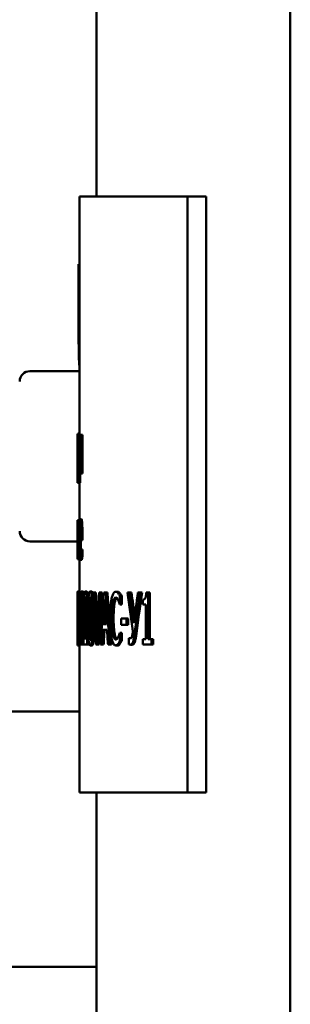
# Model space of a CAD drawing. Header units: millimetres. Extents: x -4672 to 9781, y -278 to 1426.
# Tile 19 of 28: x 1217 to 1233, y 819 to 877. Entities that reach past the tile are written whole.
import ezdxf

# ---------------------------------------------------------------- set-up
doc = ezdxf.new("R2010")
doc.units = ezdxf.units.MM
doc.header["$LTSCALE"] = 4
doc.layers.add('Видимый контур (ГОСТ)', color=7, linetype='Continuous', lineweight=50)

msp = doc.modelspace()

# ---------------------------------------------------------------- linework, layer by layer
at = {"layer": 'Видимый контур (ГОСТ)'}
for p, q in [((1221.122, 866.513), (1221.122, 893.735)), ((1232.503, 728.235), (1232.503, 893.735)), ((1220.122, 866.513), (1226.476, 866.513)), ((1220.122, 852.524), (1220.122, 866.513)), ((1226.476, 831.513), (1226.476, 866.513)), ((1226.476, 866.513), (1227.571, 866.513)), ((1227.571, 866.513), (1227.571, 831.513)), ((1220.078, 858.727), (1220.078, 862.533)), ((1220.078, 862.533), (1220.122, 862.533)), ((1217.222, 856.257), (1220.122, 856.257)), ((1220.026, 852.589), (1220.122, 852.589)), ((1220.027, 852.524), (1220.058, 852.524)), ((1220.058, 850.566), (1220.058, 852.524)), ((1220.058, 852.524), (1220.079, 852.524)), ((1220.079, 852.524), (1220.079, 850.237)), ((1220.079, 852.524), (1220.095, 852.524)), ((1220.095, 851.633), (1220.095, 852.524)), ((1220.095, 852.524), (1220.183, 852.524)), ((1220.183, 852.524), (1220.209, 852.524)), ((1220.183, 852.524), (1220.183, 850.237)), ((1220.209, 850.237), (1220.209, 852.524)), ((1220.209, 852.524), (1220.309, 852.524)), ((1220.309, 852.524), (1220.309, 850.237)), ((1220.022, 850.613), (1220.022, 852.146)), ((1220.047, 852.201), (1220.033, 852.201)), ((1220.047, 852.201), (1220.047, 850.566)), ((1220.095, 851.633), (1220.114, 851.633)), ((1220.114, 851.633), (1220.183, 851.633)), ((1220.095, 850.543), (1220.095, 851.321)), ((1220.107, 851.321), (1220.095, 851.321)), ((1220.022, 850.566), (1220.022, 849.689)), ((1220.022, 850.566), (1220.023, 850.566)), ((1220.054, 850.242), (1220.025, 850.242)), ((1220.025, 849.689), (1220.025, 850.242)), ((1220.026, 850.566), (1220.047, 850.566)), ((1220.054, 850.242), (1220.054, 849.689)), ((1220.058, 850.566), (1220.065, 850.566)), ((1220.065, 849.689), (1220.065, 850.566)), ((1220.065, 850.566), (1220.079, 850.566)), ((1220.113, 850.237), (1220.079, 850.237)), ((1220.095, 850.543), (1220.107, 850.543)), ((1220.113, 850.237), (1220.183, 850.237)), ((1220.165, 850.237), (1220.165, 849.689)), ((1220.209, 850.237), (1220.183, 850.237)), ((1220.209, 850.237), (1220.309, 850.237)), ((1220.025, 849.689), (1220.022, 849.689)), ((1220.025, 849.689), (1220.054, 849.689)), ((1220.065, 849.689), (1220.054, 849.689)), ((1220.065, 849.689), (1220.165, 849.689)), ((1220.122, 847.506), (1220.122, 849.689)), ((1220.022, 845.219), (1220.022, 847.506)), ((1220.022, 847.506), (1220.023, 847.506)), ((1220.023, 847.506), (1220.023, 845.219)), ((1220.023, 847.506), (1220.027, 847.506)), ((1220.027, 846.614), (1220.027, 847.506)), ((1220.027, 847.506), (1220.062, 847.506)), ((1220.062, 847.506), (1220.075, 847.506)), ((1220.062, 847.506), (1220.062, 845.219)), ((1220.075, 845.219), (1220.075, 847.506)), ((1220.075, 847.506), (1220.124, 847.506)), ((1220.145, 847.57), (1220.245, 847.57)), ((1220.119, 847.074), (1220.17, 847.074)), ((1217.222, 846.257), (1220.022, 846.257)), ((1220.027, 846.614), (1220.032, 846.614)), ((1220.027, 845.525), (1220.027, 846.303)), ((1220.03, 846.303), (1220.027, 846.303)), ((1220.032, 846.614), (1220.062, 846.614)), ((1220.11, 846.617), (1220.178, 846.617)), ((1220.204, 846.323), (1220.11, 846.323)), ((1220.204, 846.323), (1220.204, 846.533)), ((1220.204, 846.323), (1220.304, 846.323)), ((1220.304, 846.533), (1220.304, 846.323)), ((1220.199, 845.779), (1220.201, 845.779)), ((1220.201, 845.359), (1220.201, 845.779)), ((1220.201, 845.779), (1220.301, 845.779)), ((1220.301, 845.779), (1220.301, 845.359)), ((1220.022, 845.219), (1220.023, 845.219)), ((1220.032, 845.219), (1220.023, 845.219)), ((1220.027, 845.525), (1220.03, 845.525)), ((1220.032, 845.219), (1220.062, 845.219)), ((1220.075, 845.219), (1220.062, 845.219)), ((1220.075, 845.219), (1220.128, 845.219)), ((1220.122, 843.312), (1220.122, 845.219)), ((1220.151, 845.167), (1220.251, 845.167)), ((1220.201, 845.359), (1220.301, 845.359)), ((1220.022, 843.31), (1220.045, 843.31)), ((1220.022, 842.902), (1220.022, 843.278)), ((1220.047, 843.312), (1220.147, 843.312)), ((1220.245, 843.312), (1220.346, 843.312)), ((1220.459, 843.312), (1220.56, 843.312)), ((1220.756, 843.31), (1220.857, 843.31)), ((1220.924, 843.248), (1220.994, 843.248)), ((1220.994, 843.248), (1221.096, 843.248)), ((1221.291, 843.248), (1221.369, 843.248)), ((1221.369, 843.248), (1221.471, 843.248)), ((1221.568, 843.248), (1221.673, 843.248)), ((1221.673, 843.248), (1221.776, 843.248)), ((1222.259, 843.303), (1222.362, 843.303)), ((1222.943, 843.248), (1223.075, 843.248)), ((1223.075, 843.248), (1223.179, 843.248)), ((1223.56, 843.248), (1223.695, 843.248)), ((1223.695, 843.248), (1223.801, 843.248)), ((1224.053, 843.258), (1224.162, 843.258)), ((1224.162, 840.511), (1224.162, 843.258)), ((1224.162, 843.258), (1224.268, 843.258)), ((1224.268, 843.258), (1224.268, 840.511)), ((1220.031, 843.13), (1220.031, 842.695)), ((1220.031, 842.695), (1220.06, 842.695)), ((1220.031, 842.695), (1220.031, 842.695)), ((1220.189, 843.13), (1220.189, 842.695)), ((1220.19, 842.695), (1220.189, 842.695)), ((1220.19, 842.695), (1220.282, 842.695)), ((1220.378, 843.13), (1220.378, 842.695)), ((1220.38, 842.695), (1220.378, 842.695)), ((1220.38, 842.695), (1220.481, 842.695)), ((1222.396, 843.223), (1222.5, 843.223)), ((1222.503, 842.557), (1222.503, 843.046)), ((1222.503, 843.046), (1222.606, 843.046)), ((1222.606, 843.046), (1222.606, 842.557)), ((1223.839, 842.833), (1223.839, 842.554)), ((1222.503, 842.557), (1222.494, 842.557)), ((1222.503, 842.557), (1222.606, 842.557)), ((1224.026, 842.554), (1223.839, 842.554)), ((1224.026, 842.554), (1224.026, 840.511)), ((1220.097, 841.719), (1220.159, 841.719)), ((1220.097, 841.719), (1220.097, 841.349)), ((1220.159, 841.349), (1220.159, 841.719)), ((1220.159, 841.719), (1220.259, 841.719)), ((1220.259, 841.719), (1220.259, 841.693)), ((1222.571, 841.719), (1222.571, 841.349)), ((1222.571, 841.719), (1222.891, 841.719)), ((1222.891, 841.349), (1222.891, 841.719)), ((1222.891, 841.719), (1222.995, 841.719)), ((1222.995, 841.719), (1222.995, 841.349)), ((1220.159, 841.349), (1220.097, 841.349)), ((1220.159, 841.349), (1220.236, 841.349)), ((1221.744, 841.052), (1221.498, 841.052)), ((1221.521, 841.398), (1221.719, 841.398)), ((1222.891, 841.349), (1222.571, 841.349)), ((1222.891, 841.349), (1222.995, 841.349)), ((1220.022, 840.167), (1220.022, 840.544)), ((1220.03, 840.632), (1220.03, 840.2)), ((1220.037, 840.553), (1220.082, 840.553)), ((1220.082, 840.2), (1220.082, 840.553)), ((1220.082, 840.553), (1220.182, 840.553)), ((1220.182, 840.553), (1220.182, 840.2)), ((1220.184, 840.632), (1220.184, 840.2)), ((1220.211, 840.553), (1220.333, 840.553)), ((1220.333, 840.2), (1220.333, 840.553)), ((1220.333, 840.553), (1220.372, 840.553)), ((1220.372, 840.632), (1220.372, 840.2)), ((1220.41, 840.553), (1220.58, 840.553)), ((1220.58, 840.2), (1220.58, 840.553)), ((1220.58, 840.553), (1220.653, 840.553)), ((1222.495, 840.892), (1222.503, 840.892)), ((1222.503, 840.408), (1222.503, 840.892)), ((1222.503, 840.892), (1222.606, 840.892)), ((1222.503, 840.408), (1222.606, 840.408)), ((1222.606, 840.892), (1222.606, 840.408)), ((1223.029, 840.581), (1223.038, 840.581)), ((1223.029, 840.581), (1223.029, 840.2)), ((1223.038, 840.581), (1223.142, 840.581)), ((1223.839, 840.511), (1223.839, 840.2)), ((1223.839, 840.511), (1224.026, 840.511)), ((1224.162, 840.511), (1224.353, 840.511)), ((1224.353, 840.2), (1224.353, 840.511)), ((1224.353, 840.511), (1224.46, 840.511)), ((1224.46, 840.511), (1224.46, 840.2)), ((1220.022, 840.136), (1220.122, 840.136)), ((1220.082, 840.2), (1220.03, 840.2)), ((1220.082, 840.2), (1220.182, 840.2)), ((1220.122, 831.513), (1220.122, 840.167)), ((1220.333, 840.2), (1220.184, 840.2)), ((1220.333, 840.2), (1220.372, 840.2)), ((1220.58, 840.2), (1220.372, 840.2)), ((1220.58, 840.2), (1220.68, 840.2)), ((1220.68, 840.307), (1220.68, 840.2)), ((1220.756, 840.136), (1220.857, 840.136)), ((1221.174, 840.2), (1221.098, 840.2)), ((1221.174, 840.2), (1221.276, 840.2)), ((1221.443, 840.2), (1221.362, 840.2)), ((1221.443, 840.2), (1221.544, 840.2)), ((1221.902, 840.2), (1221.805, 840.2)), ((1221.902, 840.2), (1222.004, 840.2)), ((1222.257, 840.146), (1222.361, 840.146)), ((1222.396, 840.235), (1222.5, 840.235)), ((1223.128, 840.19), (1223.232, 840.19)), ((1224.353, 840.2), (1223.839, 840.2)), ((1224.353, 840.2), (1224.46, 840.2)), ((1220.122, 836.257), (1212.622, 836.257)), ((1226.476, 831.513), (1220.122, 831.513)), ((1221.122, 728.235), (1221.122, 831.513)), ((1226.476, 831.513), (1227.571, 831.513)), ((1221.122, 821.257), (1212.622, 821.257))]:
    msp.add_line(p, q, dxfattribs=at)
for centre, start, end in [((1217.222, 855.657), 90, 180), ((1217.222, 846.857), 180, 270)]:
    msp.add_arc(centre, 0.6, start, end, dxfattribs=at)
for centre, major_axis, ratio, start_param, end_param in [((1294.122, 876.731), (0, 215.152), 0.344408, 1.727056, 1.741414), ((1294.122, 879.113), (0, 222.083), 0.333659, 1.732998, 1.744561), ((1294.122, 879.113), (0, 221.784), 0.333659, 1.733219, 1.740834), ((1294.122, 802.32), (0, -222.083), 0.333659, 4.527038, 4.538625), ((1294.122, 802.4), (0, -215.152), 0.344408, 4.521372, 4.535781), ((1294.122, 802.4), (0, -214.861), 0.344408, 4.52111, 4.53554), ((1294.122, 798.578), (0, -219.806), 0.337115, 4.507739, 4.521881), ((1294.122, 889.398), (0, 219.806), 0.337115, 1.782328, 1.796533), ((1294.122, 889.398), (0, 219.51), 0.337115, 1.782619, 1.796844), ((1294.122, 886.635), (0, 156.054), 0.474836, 1.852534, 1.867628), ((1294.122, 888.87), (0, 160.587), 0.461433, 1.858855, 1.870523), ((1294.122, 888.87), (0, 160.37), 0.461433, 1.859256, 1.868422), ((1294.122, 788.859), (0, -178.134), 0.415978, 4.402109, 4.412663), ((1294.122, 789.809), (0, -171.852), 0.431184, 4.396187, 4.41186), ((1294.122, 789.809), (0, -171.621), 0.431184, 4.395745, 4.411441), ((1294.122, 796.052), (0, -226.59), 0.327022, 4.504435, 4.510904), ((1294.122, 889.37), (0, 225.404), 0.328744, 1.77875, 1.785261), ((1294.122, 796.052), (0, -226.284), 0.327022, 4.507483, 4.510628), ((1294.122, 795.715), (0, -228.254), 0.324638, 4.512435, 4.516242), ((1294.122, 795.715), (0, -227.946), 0.324638, 4.512161, 4.515974), ((1294.122, 889.973), (0, 228.254), 0.324638, 1.786797, 1.790621), ((1294.122, 792.412), (0, -166.086), 0.446154, 4.415557, 4.416568)]:
    msp.add_ellipse(centre, major_axis=major_axis, ratio=ratio, start_param=start_param, end_param=end_param, dxfattribs=at)
for points, knots in [([(1220.104, 856.868), (1220.098, 856.971), (1220.094, 857.087), (1220.086, 857.396), (1220.084, 857.559), (1220.08, 857.981), (1220.078, 858.368), (1220.078, 858.727)], [-0.1480397, -0.1480397, -0.1480397, -0.1480397, -0.1313131, -0.1313131, -0.1077754, -0.1077754, 0, 0, 0, 0]), ([(1220.022, 851.381), (1220.022, 851.493), (1220.022, 851.607), (1220.022, 851.816), (1220.022, 851.913), (1220.022, 852.147), (1220.022, 852.247), (1220.022, 852.405), (1220.022, 852.47), (1220.024, 852.567), (1220.025, 852.589), (1220.026, 852.589)], [-0.1535717, -0.1535717, -0.1535717, -0.1535717, -0.1301054, -0.1301054, -0.1093911, -0.1093911, -0.0771439, -0.0771439, -0.0417691, -0.0417691, 0, 0, 0, 0]), ([(1220.027, 852.524), (1220.027, 851.977), (1220.026, 851.578), (1220.025, 851.042), (1220.024, 850.783), (1220.023, 850.566)], [-0.166626, -0.166626, -0.166626, -0.166626, -0.0763131, -0.0763131, 0, 0, 0, 0]), ([(1220.026, 850.566), (1220.028, 850.777), (1220.029, 851.027), (1220.031, 851.433), (1220.032, 851.74), (1220.033, 852.201)], [-0.338127, -0.338127, -0.338127, -0.338127, -0.1383438, -0.1383438, 0, 0, 0, 0]), ([(1220.022, 850.302), (1220.022, 850.345), (1220.022, 850.398), (1220.022, 850.535), (1220.022, 850.64), (1220.022, 850.982), (1220.022, 851.185), (1220.022, 851.381)], [-0.153261, -0.153261, -0.153261, -0.153261, -0.109436, -0.109436, -0.058827, -0.058827, 0, 0, 0, 0]), ([(1220.151, 851.475), (1220.148, 851.507), (1220.146, 851.536), (1220.139, 851.59), (1220.136, 851.601), (1220.129, 851.627), (1220.121, 851.633), (1220.114, 851.633)], [-0.0555489, -0.0555489, -0.0555489, -0.0555489, -0.04934973, -0.04934973, -0.04098935, -0.04098935, 0, 0, 0, 0]), ([(1220.165, 850.946), (1220.165, 851.013), (1220.165, 851.081), (1220.163, 851.197), (1220.162, 851.26), (1220.157, 851.381), (1220.154, 851.432), (1220.151, 851.475)], [-0.06962634, -0.06962634, -0.06962634, -0.06962634, -0.04264562, -0.04264562, -0.02145647, -0.02145647, 0, 0, 0, 0]), ([(1220.107, 851.321), (1220.113, 851.321), (1220.119, 851.326), (1220.128, 851.298), (1220.13, 851.279), (1220.133, 851.25)], [-0.05202105, -0.05202105, -0.05202105, -0.05202105, -0.01715521, -0.01715521, 0, 0, 0, 0]), ([(1220.133, 851.25), (1220.135, 851.233), (1220.136, 851.213), (1220.139, 851.16), (1220.139, 851.132), (1220.141, 851.056), (1220.142, 850.997), (1220.142, 850.939)], [-0.03082294, -0.03082294, -0.03082294, -0.03082294, -0.02473301, -0.02473301, -0.01759742, -0.01759742, 0, 0, 0, 0]), ([(1220.142, 850.939), (1220.142, 850.898), (1220.141, 850.857), (1220.14, 850.784), (1220.14, 850.755), (1220.137, 850.686), (1220.135, 850.654), (1220.133, 850.627)], [-0.03696746, -0.03696746, -0.03696746, -0.03696746, -0.02484725, -0.02484725, -0.01443045, -0.01443045, 0, 0, 0, 0]), ([(1220.15, 850.425), (1220.153, 850.457), (1220.155, 850.494), (1220.159, 850.585), (1220.161, 850.636), (1220.164, 850.765), (1220.165, 850.855), (1220.165, 850.946)], [-0.05501191, -0.05501191, -0.05501191, -0.05501191, -0.04210791, -0.04210791, -0.02743346, -0.02743346, 0, 0, 0, 0]), ([(1220.133, 850.627), (1220.129, 850.583), (1220.125, 850.567), (1220.118, 850.547), (1220.112, 850.543), (1220.107, 850.543)], [-0.04832363, -0.04832363, -0.04832363, -0.04832363, -0.0324925, -0.0324925, 0, 0, 0, 0]), ([(1220.113, 850.237), (1220.124, 850.237), (1220.13, 850.262), (1220.14, 850.31), (1220.145, 850.359), (1220.15, 850.425)], [-0.05292755, -0.05292755, -0.05292755, -0.05292755, -0.03285753, -0.03285753, 0, 0, 0, 0]), ([(1220.145, 847.57), (1220.141, 847.57), (1220.137, 847.564), (1220.129, 847.537), (1220.125, 847.517), (1220.116, 847.44), (1220.111, 847.368), (1220.103, 847.203), (1220.099, 847.09), (1220.093, 846.739), (1220.092, 846.543), (1220.092, 846.35)], [-0.2580245, -0.2580245, -0.2580245, -0.2580245, -0.2183073, -0.2183073, -0.1809566, -0.1809566, -0.1133125, -0.1133125, -0.0580216, -0.0580216, 0, 0, 0, 0]), ([(1220.186, 847.316), (1220.184, 847.359), (1220.181, 847.397), (1220.174, 847.471), (1220.17, 847.495), (1220.16, 847.553), (1220.152, 847.57), (1220.145, 847.57)], [-0.05900714, -0.05900714, -0.05900714, -0.05900714, -0.04995249, -0.04995249, -0.03839961, -0.03839961, 0, 0, 0, 0]), ([(1220.204, 846.533), (1220.204, 846.793), (1220.201, 846.948), (1220.195, 847.148), (1220.191, 847.238), (1220.186, 847.316)], [-0.0649272, -0.0649272, -0.0649272, -0.0649272, -0.03199343, -0.03199343, 0, 0, 0, 0]), ([(1220.245, 847.57), (1220.252, 847.57), (1220.259, 847.556), (1220.27, 847.5), (1220.273, 847.474), (1220.28, 847.405), (1220.284, 847.363), (1220.287, 847.316)], [0, 0, 0, 0, 0.03478148, 0.03478148, 0.05420653, 0.05420653, 0.07378206, 0.07378206, 0.07378206, 0.07378206]), ([(1220.287, 847.316), (1220.291, 847.237), (1220.295, 847.146), (1220.301, 846.947), (1220.304, 846.792), (1220.304, 846.533)], [0, 0, 0, 0, 0.03242271, 0.03242271, 0.06452008, 0.06452008, 0.06452008, 0.06452008]), ([(1220.11, 846.617), (1220.11, 846.734), (1220.111, 846.815), (1220.114, 846.948), (1220.116, 847.015), (1220.119, 847.074)], [-0.04296881, -0.04296881, -0.04296881, -0.04296881, -0.02441917, -0.02441917, 0, 0, 0, 0]), ([(1220.119, 847.074), (1220.123, 847.155), (1220.127, 847.192), (1220.134, 847.243), (1220.139, 847.254), (1220.144, 847.254)], [-0.03991785, -0.03991785, -0.03991785, -0.03991785, -0.02605885, -0.02605885, 0, 0, 0, 0]), ([(1220.144, 847.254), (1220.147, 847.254), (1220.151, 847.249), (1220.156, 847.229), (1220.159, 847.215), (1220.165, 847.157), (1220.168, 847.121), (1220.17, 847.076)], [-0.06459033, -0.06459033, -0.06459033, -0.06459033, -0.03493957, -0.03493957, -0.0169544, -0.0169544, 0, 0, 0, 0]), ([(1220.17, 847.076), (1220.171, 847.05), (1220.172, 847.021), (1220.174, 846.957), (1220.175, 846.922), (1220.177, 846.831), (1220.178, 846.747), (1220.178, 846.617)], [-0.08848753, -0.08848753, -0.08848753, -0.08848753, -0.06495142, -0.06495142, -0.03920077, -0.03920077, 0, 0, 0, 0]), ([(1220.03, 846.303), (1220.032, 846.303), (1220.034, 846.307), (1220.037, 846.279), (1220.038, 846.261), (1220.039, 846.231)], [-0.0519638, -0.0519638, -0.0519638, -0.0519638, -0.01712517, -0.01712517, 0, 0, 0, 0]), ([(1220.047, 846.456), (1220.046, 846.489), (1220.044, 846.518), (1220.042, 846.572), (1220.04, 846.583), (1220.037, 846.609), (1220.034, 846.614), (1220.032, 846.614)], [-0.05549468, -0.05549468, -0.05549468, -0.05549468, -0.04930088, -0.04930088, -0.0409485, -0.0409485, 0, 0, 0, 0]), ([(1220.039, 846.231), (1220.04, 846.215), (1220.04, 846.194), (1220.041, 846.141), (1220.042, 846.114), (1220.043, 846.037), (1220.043, 845.979), (1220.043, 845.92)], [-0.03076809, -0.03076809, -0.03076809, -0.03076809, -0.02471607, -0.02471607, -0.01761484, -0.01761484, 0, 0, 0, 0]), ([(1220.053, 845.928), (1220.053, 845.995), (1220.053, 846.062), (1220.052, 846.179), (1220.052, 846.241), (1220.05, 846.363), (1220.048, 846.414), (1220.047, 846.456)], [-0.06959635, -0.06959635, -0.06959635, -0.06959635, -0.04262418, -0.04262418, -0.02144353, -0.02144353, 0, 0, 0, 0]), ([(1220.092, 846.35), (1220.092, 846.244), (1220.092, 846.136), (1220.093, 845.939), (1220.095, 845.848), (1220.099, 845.647), (1220.102, 845.545), (1220.11, 845.369), (1220.116, 845.301), (1220.13, 845.19), (1220.14, 845.167), (1220.151, 845.167)], [-0.1886942, -0.1886942, -0.1886942, -0.1886942, -0.1568736, -0.1568736, -0.1285312, -0.1285312, -0.0910673, -0.0910673, -0.0525273, -0.0525273, 0, 0, 0, 0]), ([(1220.15, 845.503), (1220.147, 845.503), (1220.143, 845.508), (1220.136, 845.53), (1220.133, 845.546), (1220.126, 845.603), (1220.123, 845.651), (1220.118, 845.755), (1220.115, 845.825), (1220.11, 846.059), (1220.11, 846.193), (1220.11, 846.323)], [-0.2014657, -0.2014657, -0.2014657, -0.2014657, -0.1627309, -0.1627309, -0.1275189, -0.1275189, -0.0747571, -0.0747571, -0.0390197, -0.0390197, 0, 0, 0, 0]), ([(1220.21, 846.323), (1220.21, 846.192), (1220.21, 846.057), (1220.214, 845.87), (1220.215, 845.819), (1220.217, 845.779)], [0, 0, 0, 0, 0.03923715, 0.03923715, 0.06009557, 0.06009557, 0.06009557, 0.06009557]), ([(1220.039, 845.609), (1220.038, 845.573), (1220.036, 845.553), (1220.034, 845.535), (1220.032, 845.525), (1220.03, 845.525)], [-0.130931, -0.130931, -0.130931, -0.130931, -0.054297, -0.054297, 0, 0, 0, 0]), ([(1220.043, 845.92), (1220.043, 845.88), (1220.043, 845.838), (1220.042, 845.766), (1220.042, 845.736), (1220.041, 845.668), (1220.04, 845.636), (1220.039, 845.609)], [-0.03695687, -0.03695687, -0.03695687, -0.03695687, -0.02483718, -0.02483718, -0.01442374, -0.01442374, 0, 0, 0, 0]), ([(1220.046, 845.406), (1220.048, 845.438), (1220.049, 845.475), (1220.051, 845.566), (1220.051, 845.617), (1220.053, 845.747), (1220.053, 845.836), (1220.053, 845.928)], [-0.05480927, -0.05480927, -0.05480927, -0.05480927, -0.04204031, -0.04204031, -0.02746325, -0.02746325, 0, 0, 0, 0]), ([(1220.179, 845.604), (1220.173, 845.56), (1220.167, 845.538), (1220.16, 845.512), (1220.155, 845.503), (1220.15, 845.503)], [-0.03471099, -0.03471099, -0.03471099, -0.03471099, -0.02519423, -0.02519423, 0, 0, 0, 0]), ([(1220.199, 845.779), (1220.196, 845.742), (1220.193, 845.711), (1220.187, 845.663), (1220.183, 845.631), (1220.179, 845.604)], [-0.02768042, -0.02768042, -0.02768042, -0.02768042, -0.0192359, -0.0192359, 0, 0, 0, 0]), ([(1220.032, 845.219), (1220.035, 845.219), (1220.038, 845.244), (1220.042, 845.292), (1220.044, 845.341), (1220.046, 845.406)], [-0.05287602, -0.05287602, -0.05287602, -0.05287602, -0.03282306, -0.03282306, 0, 0, 0, 0]), ([(1220.151, 845.167), (1220.158, 845.167), (1220.163, 845.178), (1220.169, 845.195), (1220.173, 845.212), (1220.177, 845.231)], [-0.02878927, -0.02878927, -0.02878927, -0.02878927, -0.02055949, -0.02055949, 0, 0, 0, 0]), ([(1220.177, 845.231), (1220.182, 845.253), (1220.187, 845.282), (1220.193, 845.314), (1220.197, 845.338), (1220.201, 845.359)], [-0.02584616, -0.02584616, -0.02584616, -0.02584616, -0.01720683, -0.01720683, 0, 0, 0, 0]), ([(1220.278, 845.231), (1220.273, 845.213), (1220.269, 845.196), (1220.263, 845.178), (1220.259, 845.167), (1220.251, 845.167)], [0, 0, 0, 0, 0.01976629, 0.01976629, 0.02997616, 0.02997616, 0.02997616, 0.02997616]), ([(1220.301, 845.359), (1220.297, 845.338), (1220.293, 845.315), (1220.288, 845.283), (1220.283, 845.253), (1220.278, 845.231)], [0, 0, 0, 0, 0.01667479, 0.01667479, 0.02687988, 0.02687988, 0.02687988, 0.02687988]), ([(1220.025, 841.724), (1220.025, 841.932), (1220.025, 842.15), (1220.024, 842.514), (1220.024, 842.68), (1220.023, 842.942), (1220.023, 843.024), (1220.022, 843.155), (1220.022, 843.209), (1220.022, 843.292), (1220.022, 843.31), (1220.022, 843.31)], [-0.1670678, -0.1670678, -0.1670678, -0.1670678, -0.1253227, -0.1253227, -0.0927728, -0.0927728, -0.0668147, -0.0668147, -0.037034, -0.037034, 0, 0, 0, 0]), ([(1220.047, 843.312), (1220.042, 843.312), (1220.039, 843.27), (1220.035, 843.219), (1220.032, 843.178), (1220.031, 843.13)], [-0.05085788, -0.05085788, -0.05085788, -0.05085788, -0.03276553, -0.03276553, 0, 0, 0, 0]), ([(1220.077, 842.475), (1220.077, 842.54), (1220.076, 842.606), (1220.076, 842.729), (1220.075, 842.786), (1220.073, 842.931), (1220.071, 843.01), (1220.066, 843.132), (1220.063, 843.195), (1220.055, 843.294), (1220.051, 843.312), (1220.047, 843.312)], [-0.1914107, -0.1914107, -0.1914107, -0.1914107, -0.1591957, -0.1591957, -0.1295046, -0.1295046, -0.0812323, -0.0812323, -0.0427511, -0.0427511, 0, 0, 0, 0]), ([(1220.147, 843.312), (1220.151, 843.312), (1220.155, 843.294), (1220.163, 843.195), (1220.166, 843.131), (1220.171, 843.011), (1220.173, 842.932), (1220.175, 842.787), (1220.176, 842.73), (1220.177, 842.606), (1220.177, 842.541), (1220.177, 842.475)], [0, 0, 0, 0, 0.0426355, 0.0426355, 0.0816235, 0.0816235, 0.1317421, 0.1317421, 0.1625442, 0.1625442, 0.1962093, 0.1962093, 0.1962093, 0.1962093]), ([(1220.245, 843.312), (1220.24, 843.312), (1220.235, 843.307), (1220.222, 843.283), (1220.216, 843.261), (1220.204, 843.219), (1220.195, 843.178), (1220.189, 843.13)], [-0.04788023, -0.04788023, -0.04788023, -0.04788023, -0.04185586, -0.04185586, -0.03282989, -0.03282989, 0, 0, 0, 0]), ([(1220.322, 842.475), (1220.322, 842.54), (1220.321, 842.605), (1220.319, 842.728), (1220.318, 842.786), (1220.312, 842.93), (1220.307, 843.009), (1220.296, 843.132), (1220.289, 843.194), (1220.268, 843.293), (1220.257, 843.312), (1220.245, 843.312)], [-0.1907761, -0.1907761, -0.1907761, -0.1907761, -0.1588461, -0.1588461, -0.1294076, -0.1294076, -0.0814692, -0.0814692, -0.0429394, -0.0429394, 0, 0, 0, 0]), ([(1220.346, 843.312), (1220.357, 843.312), (1220.369, 843.293), (1220.384, 843.221), (1220.387, 843.201), (1220.39, 843.18)], [0, 0, 0, 0, 0.04368205, 0.04368205, 0.05803374, 0.05803374, 0.05803374, 0.05803374]), ([(1220.459, 843.312), (1220.452, 843.312), (1220.444, 843.307), (1220.426, 843.283), (1220.417, 843.261), (1220.401, 843.219), (1220.388, 843.178), (1220.378, 843.13)], [-0.04799426, -0.04799426, -0.04799426, -0.04799426, -0.04195379, -0.04195379, -0.03290441, -0.03290441, 0, 0, 0, 0]), ([(1220.564, 842.475), (1220.564, 842.54), (1220.564, 842.605), (1220.561, 842.728), (1220.559, 842.785), (1220.551, 842.93), (1220.545, 843.008), (1220.53, 843.132), (1220.52, 843.194), (1220.491, 843.293), (1220.475, 843.312), (1220.459, 843.312)], [-0.1891831, -0.1891831, -0.1891831, -0.1891831, -0.1577829, -0.1577829, -0.1288231, -0.1288231, -0.081594, -0.081594, -0.043135, -0.043135, 0, 0, 0, 0]), ([(1220.56, 843.312), (1220.576, 843.312), (1220.592, 843.293), (1220.622, 843.19), (1220.631, 843.127), (1220.644, 843.021), (1220.649, 842.964), (1220.653, 842.9)], [0, 0, 0, 0, 0.0439014, 0.0439014, 0.0827689, 0.0827689, 0.1195553, 0.1195553, 0.1195553, 0.1195553]), ([(1220.756, 843.31), (1220.745, 843.31), (1220.734, 843.303), (1220.713, 843.27), (1220.704, 843.246), (1220.683, 843.165), (1220.673, 843.101), (1220.655, 842.934), (1220.646, 842.818), (1220.628, 842.39), (1220.624, 842.052), (1220.624, 841.722)], [-0.277997, -0.277997, -0.277997, -0.277997, -0.2394308, -0.2394308, -0.2042597, -0.2042597, -0.1550878, -0.1550878, -0.0992281, -0.0992281, 0, 0, 0, 0]), ([(1220.901, 841.724), (1220.901, 841.931), (1220.899, 842.147), (1220.89, 842.511), (1220.883, 842.675), (1220.863, 842.943), (1220.854, 843.024), (1220.834, 843.153), (1220.822, 843.207), (1220.792, 843.292), (1220.774, 843.31), (1220.756, 843.31)], [-0.1602168, -0.1602168, -0.1602168, -0.1602168, -0.1222937, -0.1222937, -0.0926412, -0.0926412, -0.0678106, -0.0678106, -0.037661, -0.037661, 0, 0, 0, 0]), ([(1220.857, 843.31), (1220.874, 843.31), (1220.892, 843.293), (1220.915, 843.23), (1220.922, 843.207), (1220.928, 843.18)], [0, 0, 0, 0, 0.03671954, 0.03671954, 0.05197036, 0.05197036, 0.05197036, 0.05197036]), ([(1222.259, 843.303), (1222.232, 843.303), (1222.206, 843.293), (1222.156, 843.25), (1222.133, 843.219), (1222.075, 843.105), (1222.044, 843.007), (1222.017, 842.883)], [-0.1147387, -0.1147387, -0.1147387, -0.1147387, -0.081599, -0.081599, -0.0506222, -0.0506222, 0, 0, 0, 0]), ([(1222.396, 843.223), (1222.367, 843.258), (1222.342, 843.274), (1222.308, 843.296), (1222.283, 843.303), (1222.259, 843.303)], [-0.04165153, -0.04165153, -0.04165153, -0.04165153, -0.02973632, -0.02973632, 0, 0, 0, 0]), ([(1222.362, 843.303), (1222.38, 843.303), (1222.398, 843.299), (1222.446, 843.278), (1222.476, 843.251), (1222.5, 843.223)], [0, 0, 0, 0, 0.02164939, 0.02164939, 0.05879852, 0.05879852, 0.05879852, 0.05879852]), ([(1224.053, 843.258), (1224.051, 843.219), (1224.049, 843.18), (1224.043, 843.109), (1224.039, 843.077), (1224.028, 843.012), (1224.02, 842.98), (1224.004, 842.938), (1223.992, 842.91), (1223.933, 842.847), (1223.887, 842.833), (1223.839, 842.833)], [-0.210387, -0.210387, -0.210387, -0.210387, -0.1637143, -0.1637143, -0.1229015, -0.1229015, -0.0748128, -0.0748128, -0.0453782, -0.0453782, 0, 0, 0, 0]), ([(1220.022, 842.902), (1220.022, 842.888), (1220.022, 842.868), (1220.022, 842.789), (1220.022, 842.724), (1220.022, 842.655)], [-0.03279163, -0.03279163, -0.03279163, -0.03279163, -0.0220232, -0.0220232, 0, 0, 0, 0]), ([(1220.022, 842.655), (1220.022, 842.536), (1220.022, 842.397), (1220.022, 842.187), (1220.022, 842.019), (1220.022, 841.724)], [-0.2271332, -0.2271332, -0.2271332, -0.2271332, -0.0883263, -0.0883263, 0, 0, 0, 0]), ([(1220.031, 842.695), (1220.032, 842.724), (1220.033, 842.752), (1220.034, 842.812), (1220.035, 842.84), (1220.037, 842.863)], [-0.03418963, -0.03418963, -0.03418963, -0.03418963, -0.01873862, -0.01873862, 0, 0, 0, 0]), ([(1220.037, 842.863), (1220.038, 842.904), (1220.04, 842.924), (1220.043, 842.95), (1220.045, 842.959), (1220.046, 842.959)], [-0.03245109, -0.03245109, -0.03245109, -0.03245109, -0.02229854, -0.02229854, 0, 0, 0, 0]), ([(1220.046, 842.959), (1220.049, 842.959), (1220.051, 842.942), (1220.054, 842.906), (1220.056, 842.876), (1220.057, 842.836)], [-0.0334136, -0.0334136, -0.0334136, -0.0334136, -0.01875942, -0.01875942, 0, 0, 0, 0]), ([(1220.057, 842.836), (1220.058, 842.815), (1220.058, 842.791), (1220.06, 842.732), (1220.06, 842.7), (1220.061, 842.607), (1220.062, 842.529), (1220.062, 842.453)], [-0.03598199, -0.03598199, -0.03598199, -0.03598199, -0.0302218, -0.0302218, -0.02292626, -0.02292626, 0, 0, 0, 0]), ([(1220.19, 842.695), (1220.193, 842.724), (1220.196, 842.752), (1220.203, 842.812), (1220.207, 842.84), (1220.211, 842.863)], [-0.0342479, -0.0342479, -0.0342479, -0.0342479, -0.01877296, -0.01877296, 0, 0, 0, 0]), ([(1220.211, 842.863), (1220.218, 842.904), (1220.224, 842.924), (1220.232, 842.95), (1220.237, 842.959), (1220.243, 842.959)], [-0.03253203, -0.03253203, -0.03253203, -0.03253203, -0.02235474, -0.02235474, 0, 0, 0, 0]), ([(1220.243, 842.959), (1220.251, 842.959), (1220.256, 842.942), (1220.265, 842.906), (1220.269, 842.877), (1220.273, 842.836)], [-0.03348835, -0.03348835, -0.03348835, -0.03348835, -0.01880966, -0.01880966, 0, 0, 0, 0]), ([(1220.273, 842.836), (1220.275, 842.815), (1220.277, 842.791), (1220.28, 842.732), (1220.281, 842.7), (1220.285, 842.607), (1220.286, 842.529), (1220.286, 842.453)], [-0.03599656, -0.03599656, -0.03599656, -0.03599656, -0.03023138, -0.03023138, -0.02293223, -0.02293223, 0, 0, 0, 0]), ([(1220.38, 842.695), (1220.385, 842.724), (1220.389, 842.752), (1220.399, 842.812), (1220.404, 842.84), (1220.41, 842.863)], [-0.03431629, -0.03431629, -0.03431629, -0.03431629, -0.01881287, -0.01881287, 0, 0, 0, 0]), ([(1220.41, 842.863), (1220.42, 842.904), (1220.429, 842.924), (1220.44, 842.95), (1220.448, 842.959), (1220.456, 842.959)], [-0.03262139, -0.03262139, -0.03262139, -0.03262139, -0.02241666, -0.02241666, 0, 0, 0, 0]), ([(1220.456, 842.959), (1220.467, 842.959), (1220.474, 842.942), (1220.486, 842.906), (1220.492, 842.877), (1220.498, 842.836)], [-0.03356872, -0.03356872, -0.03356872, -0.03356872, -0.01886177, -0.01886177, 0, 0, 0, 0]), ([(1220.5, 842.814), (1220.498, 842.805), (1220.497, 842.796), (1220.492, 842.77), (1220.486, 842.73), (1220.481, 842.695)], [0.01160191, 0.01160191, 0.01160191, 0.01160191, 0.01754518, 0.01754518, 0.02652732, 0.02652732, 0.02652732, 0.02652732]), ([(1220.498, 842.836), (1220.5, 842.815), (1220.503, 842.791), (1220.508, 842.732), (1220.509, 842.7), (1220.514, 842.607), (1220.515, 842.529), (1220.515, 842.453)], [-0.03600946, -0.03600946, -0.03600946, -0.03600946, -0.03024023, -0.03024023, -0.02293837, -0.02293837, 0, 0, 0, 0]), ([(1220.693, 842.65), (1220.695, 842.689), (1220.698, 842.728), (1220.704, 842.795), (1220.707, 842.825), (1220.717, 842.897), (1220.723, 842.922), (1220.737, 842.962), (1220.747, 842.972), (1220.756, 842.972)], [-0.04761843, -0.04761843, -0.04761843, -0.04761843, -0.03972043, -0.03972043, -0.03259437, -0.03259437, -0.02030742, -0.02030742, 0, 0, 0, 0]), ([(1220.756, 842.972), (1220.762, 842.972), (1220.767, 842.969), (1220.777, 842.955), (1220.782, 842.946), (1220.79, 842.919), (1220.797, 842.894), (1220.812, 842.789), (1220.817, 842.724), (1220.821, 842.655)], [-0.09236567, -0.09236567, -0.09236567, -0.09236567, -0.06676932, -0.06676932, -0.04370163, -0.04370163, -0.02207207, -0.02207207, 0, 0, 0, 0]), ([(1220.807, 842.818), (1220.805, 842.801), (1220.803, 842.782), (1220.799, 842.727), (1220.796, 842.689), (1220.794, 842.65)], [0.03505659, 0.03505659, 0.03505659, 0.03505659, 0.03919582, 0.03919582, 0.04671326, 0.04671326, 0.04671326, 0.04671326]), ([(1220.821, 842.655), (1220.828, 842.536), (1220.832, 842.397), (1220.837, 842.088), (1220.838, 841.906), (1220.838, 841.724)], [-0.09312599, -0.09312599, -0.09312599, -0.09312599, -0.05452109, -0.05452109, 0, 0, 0, 0]), ([(1222.017, 842.883), (1221.98, 842.706), (1221.961, 842.518), (1221.934, 842.177), (1221.928, 841.945), (1221.928, 841.722)], [-0.1080819, -0.1080819, -0.1080819, -0.1080819, -0.0671235, -0.0671235, 0, 0, 0, 0]), ([(1222.092, 842.643), (1222.103, 842.696), (1222.116, 842.743), (1222.142, 842.825), (1222.157, 842.859), (1222.199, 842.934), (1222.228, 842.957), (1222.259, 842.957)], [-0.0792137, -0.0792137, -0.0792137, -0.0792137, -0.05810884, -0.05810884, -0.03733408, -0.03733408, 0, 0, 0, 0]), ([(1222.315, 842.938), (1222.31, 842.933), (1222.305, 842.928), (1222.285, 842.904), (1222.265, 842.874), (1222.226, 842.77), (1222.209, 842.711), (1222.195, 842.643)], [0.01934729, 0.01934729, 0.01934729, 0.01934729, 0.02616933, 0.02616933, 0.04496276, 0.04496276, 0.06127385, 0.06127385, 0.06127385, 0.06127385]), ([(1222.259, 842.957), (1222.302, 842.957), (1222.328, 842.928), (1222.361, 842.89), (1222.383, 842.855), (1222.404, 842.811)], [-0.0417011, -0.0417011, -0.0417011, -0.0417011, -0.0282768, -0.0282768, 0, 0, 0, 0]), ([(1222.503, 843.046), (1222.478, 843.096), (1222.459, 843.129), (1222.431, 843.175), (1222.414, 843.201), (1222.396, 843.223)], [-0.03503428, -0.03503428, -0.03503428, -0.03503428, -0.02220172, -0.02220172, 0, 0, 0, 0]), ([(1222.404, 842.811), (1222.434, 842.746), (1222.444, 842.719), (1222.469, 842.639), (1222.483, 842.596), (1222.494, 842.557)], [-0.0387966, -0.0387966, -0.0387966, -0.0387966, -0.01772814, -0.01772814, 0, 0, 0, 0]), ([(1222.5, 843.223), (1222.514, 843.206), (1222.528, 843.185), (1222.563, 843.129), (1222.585, 843.088), (1222.606, 843.046)], [0, 0, 0, 0, 0.01771545, 0.01771545, 0.04448122, 0.04448122, 0.04448122, 0.04448122]), ([(1220.062, 842.453), (1220.062, 842.371), (1220.061, 842.291), (1220.06, 842.13), (1220.059, 842.052), (1220.055, 841.811), (1220.05, 841.596), (1220.044, 841.366)], [-0.1742482, -0.1742482, -0.1742482, -0.1742482, -0.1345704, -0.1345704, -0.0934628, -0.0934628, 0, 0, 0, 0]), ([(1220.071, 841.865), (1220.073, 841.984), (1220.074, 842.089), (1220.076, 842.252), (1220.077, 842.364), (1220.077, 842.475)], [-0.05061213, -0.05061213, -0.05061213, -0.05061213, -0.03345549, -0.03345549, 0, 0, 0, 0]), ([(1220.177, 842.475), (1220.177, 842.364), (1220.176, 842.252), (1220.175, 842.089), (1220.173, 841.984), (1220.171, 841.865)], [0, 0, 0, 0, 0.03344127, 0.03344127, 0.05061442, 0.05061442, 0.05061442, 0.05061442]), ([(1220.286, 842.453), (1220.286, 842.371), (1220.285, 842.291), (1220.281, 842.13), (1220.278, 842.052), (1220.267, 841.811), (1220.253, 841.597), (1220.237, 841.366)], [-0.175133, -0.175133, -0.175133, -0.175133, -0.1352211, -0.1352211, -0.0938575, -0.0938575, 0, 0, 0, 0]), ([(1220.308, 841.865), (1220.314, 841.984), (1220.317, 842.089), (1220.321, 842.252), (1220.322, 842.364), (1220.322, 842.475)], [-0.05062152, -0.05062152, -0.05062152, -0.05062152, -0.0334601, -0.0334601, 0, 0, 0, 0]), ([(1220.422, 842.475), (1220.422, 842.364), (1220.421, 842.252), (1220.417, 842.089), (1220.414, 841.984), (1220.408, 841.865)], [0, 0, 0, 0, 0.03339271, 0.03339271, 0.05063234, 0.05063234, 0.05063234, 0.05063234]), ([(1220.515, 842.453), (1220.515, 842.371), (1220.514, 842.291), (1220.509, 842.13), (1220.505, 842.052), (1220.49, 841.812), (1220.47, 841.598), (1220.448, 841.366)], [-0.1757336, -0.1757336, -0.1757336, -0.1757336, -0.1356737, -0.1356737, -0.0941421, -0.0941421, 0, 0, 0, 0]), ([(1220.545, 841.865), (1220.553, 841.984), (1220.557, 842.089), (1220.563, 842.251), (1220.564, 842.364), (1220.564, 842.475)], [-0.05062735, -0.05062735, -0.05062735, -0.05062735, -0.03346465, -0.03346465, 0, 0, 0, 0]), ([(1220.679, 841.722), (1220.679, 842.024), (1220.681, 842.204), (1220.684, 842.397), (1220.687, 842.534), (1220.693, 842.65)], [-0.05834047, -0.05834047, -0.05834047, -0.05834047, -0.03774775, -0.03774775, 0, 0, 0, 0]), ([(1220.794, 842.65), (1220.788, 842.537), (1220.785, 842.406), (1220.782, 842.212), (1220.78, 842.028), (1220.78, 841.722)], [0, 0, 0, 0, 0.0365068, 0.0365068, 0.05864399, 0.05864399, 0.05864399, 0.05864399]), ([(1222.027, 841.722), (1222.027, 841.899), (1222.032, 842.118), (1222.061, 842.445), (1222.074, 842.551), (1222.092, 842.643)], [-0.105033, -0.105033, -0.105033, -0.105033, -0.0360591, -0.0360591, 0, 0, 0, 0]), ([(1222.195, 842.643), (1222.18, 842.568), (1222.169, 842.484), (1222.151, 842.311), (1222.142, 842.2), (1222.132, 841.946), (1222.13, 841.833), (1222.13, 841.722)], [0, 0, 0, 0, 0.02941964, 0.02941964, 0.05656141, 0.05656141, 0.07722242, 0.07722242, 0.07722242, 0.07722242]), ([(1220.022, 840.136), (1220.022, 840.136), (1220.022, 840.143), (1220.022, 840.175), (1220.022, 840.198), (1220.022, 840.278), (1220.022, 840.341), (1220.023, 840.508), (1220.024, 840.624), (1220.025, 841.052), (1220.025, 841.391), (1220.025, 841.724)], [-0.2734493, -0.2734493, -0.2734493, -0.2734493, -0.2367276, -0.2367276, -0.2031119, -0.2031119, -0.155191, -0.155191, -0.0998111, -0.0998111, 0, 0, 0, 0]), ([(1220.022, 841.724), (1220.022, 841.547), (1220.022, 841.355), (1220.022, 841.097), (1220.022, 840.936), (1220.022, 840.795)], [-0.143958, -0.143958, -0.143958, -0.143958, -0.0452694, -0.0452694, 0, 0, 0, 0]), ([(1220.057, 841.344), (1220.058, 841.386), (1220.059, 841.428), (1220.063, 841.538), (1220.064, 841.589), (1220.067, 841.683), (1220.069, 841.771), (1220.071, 841.865)], [-0.03981214, -0.03981214, -0.03981214, -0.03981214, -0.03680081, -0.03680081, -0.0320919, -0.0320919, 0, 0, 0, 0]), ([(1220.273, 841.344), (1220.283, 841.467), (1220.289, 841.562), (1220.298, 841.683), (1220.303, 841.771), (1220.308, 841.865)], [-0.04709517, -0.04709517, -0.04709517, -0.04709517, -0.03212337, -0.03212337, 0, 0, 0, 0]), ([(1220.408, 841.865), (1220.404, 841.776), (1220.399, 841.691), (1220.39, 841.569), (1220.383, 841.469), (1220.373, 841.344)], [0, 0, 0, 0, 0.03065353, 0.03065353, 0.04734556, 0.04734556, 0.04734556, 0.04734556]), ([(1220.498, 841.344), (1220.506, 841.427), (1220.515, 841.512), (1220.532, 841.683), (1220.539, 841.771), (1220.545, 841.865)], [-0.06647356, -0.06647356, -0.06647356, -0.06647356, -0.03215548, -0.03215548, 0, 0, 0, 0]), ([(1220.624, 841.722), (1220.624, 841.514), (1220.626, 841.296), (1220.634, 840.933), (1220.639, 840.768), (1220.655, 840.51), (1220.663, 840.427), (1220.681, 840.293), (1220.692, 840.239), (1220.721, 840.154), (1220.738, 840.136), (1220.756, 840.136)], [-0.1748056, -0.1748056, -0.1748056, -0.1748056, -0.1299953, -0.1299953, -0.0952043, -0.0952043, -0.0681245, -0.0681245, -0.0380095, -0.0380095, 0, 0, 0, 0]), ([(1220.693, 840.803), (1220.687, 840.925), (1220.683, 841.056), (1220.679, 841.364), (1220.679, 841.543), (1220.679, 841.722)], [-0.09280115, -0.09280115, -0.09280115, -0.09280115, -0.05363642, -0.05363642, 0, 0, 0, 0]), ([(1220.756, 840.136), (1220.767, 840.136), (1220.779, 840.143), (1220.8, 840.176), (1220.81, 840.199), (1220.832, 840.28), (1220.844, 840.344), (1220.865, 840.511), (1220.875, 840.627), (1220.896, 841.057), (1220.901, 841.394), (1220.901, 841.724)], [-0.2781706, -0.2781706, -0.2781706, -0.2781706, -0.2399195, -0.2399195, -0.2049384, -0.2049384, -0.1553792, -0.1553792, -0.0990783, -0.0990783, 0, 0, 0, 0]), ([(1220.78, 841.722), (1220.78, 841.552), (1220.78, 841.356), (1220.783, 841.118), (1220.785, 840.963), (1220.794, 840.803)], [0, 0, 0, 0, 0.05085906, 0.05085906, 0.07126413, 0.07126413, 0.07126413, 0.07126413]), ([(1220.838, 841.724), (1220.838, 841.434), (1220.835, 841.264), (1220.832, 841.053), (1220.828, 840.913), (1220.821, 840.795)], [-0.06408376, -0.06408376, -0.06408376, -0.06408376, -0.03800371, -0.03800371, 0, 0, 0, 0]), ([(1221.002, 841.724), (1221.002, 841.393), (1220.998, 841.056), (1220.976, 840.625), (1220.966, 840.506), (1220.944, 840.337), (1220.932, 840.276), (1220.91, 840.196), (1220.9, 840.173), (1220.879, 840.142), (1220.868, 840.136), (1220.857, 840.136)], [0, 0, 0, 0, 0.099263, 0.099263, 0.1558128, 0.1558128, 0.2026757, 0.2026757, 0.2369442, 0.2369442, 0.2720864, 0.2720864, 0.2720864, 0.2720864]), ([(1221.928, 841.722), (1221.928, 841.58), (1221.931, 841.437), (1221.94, 841.214), (1221.947, 841.082), (1221.975, 840.791), (1221.993, 840.659), (1222.018, 840.546)], [-0.1755007, -0.1755007, -0.1755007, -0.1755007, -0.0948333, -0.0948333, -0.0468548, -0.0468548, 0, 0, 0, 0]), ([(1222.095, 840.8), (1222.069, 840.93), (1222.054, 841.075), (1222.032, 841.352), (1222.027, 841.542), (1222.027, 841.722)], [-0.08770595, -0.08770595, -0.08770595, -0.08770595, -0.05392243, -0.05392243, 0, 0, 0, 0]), ([(1222.13, 841.722), (1222.13, 841.43), (1222.142, 841.261), (1222.159, 841.043), (1222.175, 840.912), (1222.198, 840.8)], [0, 0, 0, 0, 0.087563, 0.087563, 0.2410568, 0.2410568, 0.2410568, 0.2410568]), ([(1220.044, 841.366), (1220.04, 841.182), (1220.038, 841.069), (1220.034, 840.876), (1220.032, 840.753), (1220.03, 840.632)], [-0.08293806, -0.08293806, -0.08293806, -0.08293806, -0.05288268, -0.05288268, 0, 0, 0, 0]), ([(1220.037, 840.553), (1220.039, 840.684), (1220.043, 840.851), (1220.049, 841.049), (1220.053, 841.195), (1220.057, 841.344)], [-0.08592746, -0.08592746, -0.08592746, -0.08592746, -0.06075215, -0.06075215, 0, 0, 0, 0]), ([(1220.157, 841.344), (1220.153, 841.201), (1220.149, 841.06), (1220.143, 840.85), (1220.139, 840.679), (1220.137, 840.553)], [0, 0, 0, 0, 0.05831676, 0.05831676, 0.09153545, 0.09153545, 0.09153545, 0.09153545]), ([(1220.237, 841.366), (1220.224, 841.182), (1220.216, 841.07), (1220.202, 840.876), (1220.193, 840.753), (1220.184, 840.632)], [-0.08314766, -0.08314766, -0.08314766, -0.08314766, -0.05294299, -0.05294299, 0, 0, 0, 0]), ([(1220.211, 840.553), (1220.221, 840.684), (1220.234, 840.852), (1220.25, 841.049), (1220.262, 841.195), (1220.273, 841.344)], [-0.08589375, -0.08589375, -0.08589375, -0.08589375, -0.06083362, -0.06083362, 0, 0, 0, 0]), ([(1220.373, 841.344), (1220.364, 841.217), (1220.354, 841.092), (1220.343, 840.951), (1220.341, 840.931), (1220.334, 840.851), (1220.321, 840.684), (1220.311, 840.553)], [0, 0, 0, 0, 0.05183931, 0.05183931, 0.06079136, 0.06079136, 0.08644298, 0.08644298, 0.08644298, 0.08644298]), ([(1220.448, 841.366), (1220.43, 841.182), (1220.418, 841.07), (1220.397, 840.876), (1220.385, 840.753), (1220.372, 840.632)], [-0.08332501, -0.08332501, -0.08332501, -0.08332501, -0.05301492, -0.05301492, 0, 0, 0, 0]), ([(1220.41, 840.553), (1220.425, 840.684), (1220.444, 840.852), (1220.466, 841.049), (1220.482, 841.195), (1220.498, 841.344)], [-0.08592799, -0.08592799, -0.08592799, -0.08592799, -0.06092123, -0.06092123, 0, 0, 0, 0]), ([(1220.598, 841.344), (1220.586, 841.224), (1220.573, 841.107), (1220.555, 840.948), (1220.548, 840.883), (1220.534, 840.766), (1220.522, 840.65), (1220.511, 840.553)], [0, 0, 0, 0, 0.0488193, 0.0488193, 0.0687383, 0.0687383, 0.1857664, 0.1857664, 0.1857664, 0.1857664]), ([(1220.022, 840.795), (1220.022, 840.756), (1220.022, 840.718), (1220.022, 840.65), (1220.022, 840.62), (1220.022, 840.573), (1220.022, 840.557), (1220.022, 840.544)], [-0.0480034, -0.0480034, -0.0480034, -0.0480034, -0.03974633, -0.03974633, -0.03230269, -0.03230269, -0.02666603, -0.02666603, -0.02666603, -0.02666603]), ([(1220.756, 840.474), (1220.751, 840.474), (1220.745, 840.477), (1220.735, 840.492), (1220.73, 840.502), (1220.722, 840.529), (1220.715, 840.555), (1220.701, 840.667), (1220.696, 840.733), (1220.693, 840.803)], [-0.1074703, -0.1074703, -0.1074703, -0.1074703, -0.0748278, -0.0748278, -0.0455393, -0.0455393, -0.022479, -0.022479, 0, 0, 0, 0]), ([(1220.821, 840.795), (1220.819, 840.757), (1220.817, 840.719), (1220.81, 840.651), (1220.807, 840.622), (1220.796, 840.55), (1220.79, 840.524), (1220.775, 840.484), (1220.766, 840.474), (1220.756, 840.474)], [-0.04791882, -0.04791882, -0.04791882, -0.04791882, -0.03988409, -0.03988409, -0.03262214, -0.03262214, -0.02013403, -0.02013403, 0, 0, 0, 0]), ([(1222.018, 840.546), (1222.032, 840.48), (1222.048, 840.421), (1222.089, 840.304), (1222.109, 840.267), (1222.165, 840.176), (1222.21, 840.146), (1222.257, 840.146)], [-0.0882671, -0.0882671, -0.0882671, -0.0882671, -0.07521476, -0.07521476, -0.05805266, -0.05805266, 0, 0, 0, 0]), ([(1222.259, 840.497), (1222.241, 840.497), (1222.224, 840.504), (1222.185, 840.541), (1222.169, 840.571), (1222.134, 840.641), (1222.113, 840.712), (1222.095, 840.8)], [-0.05831452, -0.05831452, -0.05831452, -0.05831452, -0.04825768, -0.04825768, -0.03511374, -0.03511374, 0, 0, 0, 0]), ([(1222.198, 840.8), (1222.214, 840.722), (1222.233, 840.657), (1222.271, 840.57), (1222.289, 840.542), (1222.309, 840.521), (1222.312, 840.518), (1222.315, 840.516)], [0, 0, 0, 0, 0.03131167, 0.03131167, 0.05457438, 0.05457438, 0.05812117, 0.05812117, 0.05812117, 0.05812117]), ([(1222.41, 840.647), (1222.388, 840.601), (1222.365, 840.566), (1222.314, 840.509), (1222.286, 840.497), (1222.259, 840.497)], [-0.06339381, -0.06339381, -0.06339381, -0.06339381, -0.03394444, -0.03394444, 0, 0, 0, 0]), ([(1222.396, 840.235), (1222.429, 840.274), (1222.447, 840.307), (1222.469, 840.348), (1222.486, 840.378), (1222.503, 840.408)], [-0.02908969, -0.02908969, -0.02908969, -0.02908969, -0.02154253, -0.02154253, 0, 0, 0, 0]), ([(1222.495, 840.892), (1222.482, 840.844), (1222.465, 840.792), (1222.445, 840.73), (1222.427, 840.686), (1222.41, 840.647)], [-0.03053221, -0.03053221, -0.03053221, -0.03053221, -0.02371763, -0.02371763, 0, 0, 0, 0]), ([(1222.606, 840.408), (1222.592, 840.384), (1222.579, 840.359), (1222.55, 840.307), (1222.532, 840.275), (1222.5, 840.235)], [0, 0, 0, 0, 0.01747649, 0.01747649, 0.03767109, 0.03767109, 0.03767109, 0.03767109]), ([(1223.112, 840.566), (1223.086, 840.566), (1223.072, 840.569), (1223.056, 840.573), (1223.045, 840.576), (1223.038, 840.581)], [-0.01379891, -0.01379891, -0.01379891, -0.01379891, -0.00775268, -0.00775268, 0, 0, 0, 0]), ([(1223.178, 840.6), (1223.163, 840.576), (1223.149, 840.572), (1223.134, 840.568), (1223.122, 840.566), (1223.112, 840.566)], [-0.01583621, -0.01583621, -0.01583621, -0.01583621, -0.01073948, -0.01073948, 0, 0, 0, 0]), ([(1223.24, 840.83), (1223.237, 840.799), (1223.232, 840.767), (1223.22, 840.701), (1223.214, 840.683), (1223.202, 840.646), (1223.19, 840.62), (1223.178, 840.6)], [-0.01916357, -0.01916357, -0.01916357, -0.01916357, -0.01695624, -0.01695624, -0.01402618, -0.01402618, 0, 0, 0, 0]), ([(1223.24, 840.274), (1223.264, 840.317), (1223.284, 840.381), (1223.315, 840.495), (1223.331, 840.59), (1223.343, 840.682)], [-0.04684099, -0.04684099, -0.04684099, -0.04684099, -0.03026933, -0.03026933, 0, 0, 0, 0]), ([(1223.448, 840.682), (1223.437, 840.602), (1223.424, 840.522), (1223.396, 840.405), (1223.384, 840.369), (1223.366, 840.319), (1223.356, 840.294), (1223.344, 840.274)], [0, 0, 0, 0, 0.02616716, 0.02616716, 0.04488303, 0.04488303, 0.06891978, 0.06891978, 0.06891978, 0.06891978]), ([(1222.257, 840.146), (1222.302, 840.146), (1222.324, 840.161), (1222.354, 840.184), (1222.375, 840.208), (1222.396, 840.235)], [-0.03686674, -0.03686674, -0.03686674, -0.03686674, -0.02609748, -0.02609748, 0, 0, 0, 0]), ([(1222.5, 840.235), (1222.483, 840.214), (1222.466, 840.195), (1222.441, 840.171), (1222.434, 840.167), (1222.408, 840.15), (1222.383, 840.146), (1222.361, 840.146)], [0, 0, 0, 0, 0.0204985, 0.0204985, 0.0319066, 0.0319066, 0.1069973, 0.1069973, 0.1069973, 0.1069973]), ([(1223.029, 840.2), (1223.038, 840.198), (1223.064, 840.195), (1223.089, 840.192), (1223.109, 840.19), (1223.128, 840.19)], [-0.02646936, -0.02646936, -0.02646936, -0.02646936, -0.01952734, -0.01952734, 0, 0, 0, 0]), ([(1223.128, 840.19), (1223.146, 840.19), (1223.165, 840.196), (1223.203, 840.218), (1223.222, 840.243), (1223.24, 840.274)], [-0.03995837, -0.03995837, -0.03995837, -0.03995837, -0.02068586, -0.02068586, 0, 0, 0, 0]), ([(1223.344, 840.274), (1223.33, 840.249), (1223.315, 840.229), (1223.275, 840.194), (1223.247, 840.19), (1223.232, 840.19)], [0, 0, 0, 0, 0.01636373, 0.01636373, 0.04311691, 0.04311691, 0.04311691, 0.04311691])]:
    msp.add_open_spline(points, degree=3, knots=knots, dxfattribs=at)
for points in [[(1220.122, 856.588), (1220.115, 856.665), (1220.109, 856.759), (1220.104, 856.868)], [(1220.42, 842.695), (1220.422, 842.623), (1220.422, 842.549), (1220.422, 842.475)], [(1220.171, 841.865), (1220.17, 841.815), (1220.169, 841.766), (1220.168, 841.719)], [(1220.625, 841.603), (1220.62, 841.552), (1220.61, 841.458), (1220.598, 841.344)], [(1221.002, 841.852), (1221.002, 841.809), (1221.002, 841.766), (1221.002, 841.724)], [(1220.157, 841.349), (1220.157, 841.347), (1220.157, 841.345), (1220.157, 841.344)], [(1220.794, 840.803), (1220.797, 840.739), (1220.801, 840.679), (1220.807, 840.627)], [(1223.142, 840.581), (1223.145, 840.579), (1223.15, 840.577), (1223.154, 840.575)], [(1220.122, 840.2), (1220.122, 840.187), (1220.122, 840.176), (1220.122, 840.167)]]:
    msp.add_open_spline(points, degree=3, dxfattribs=at)

doc.saveas('drawing.dxf')
